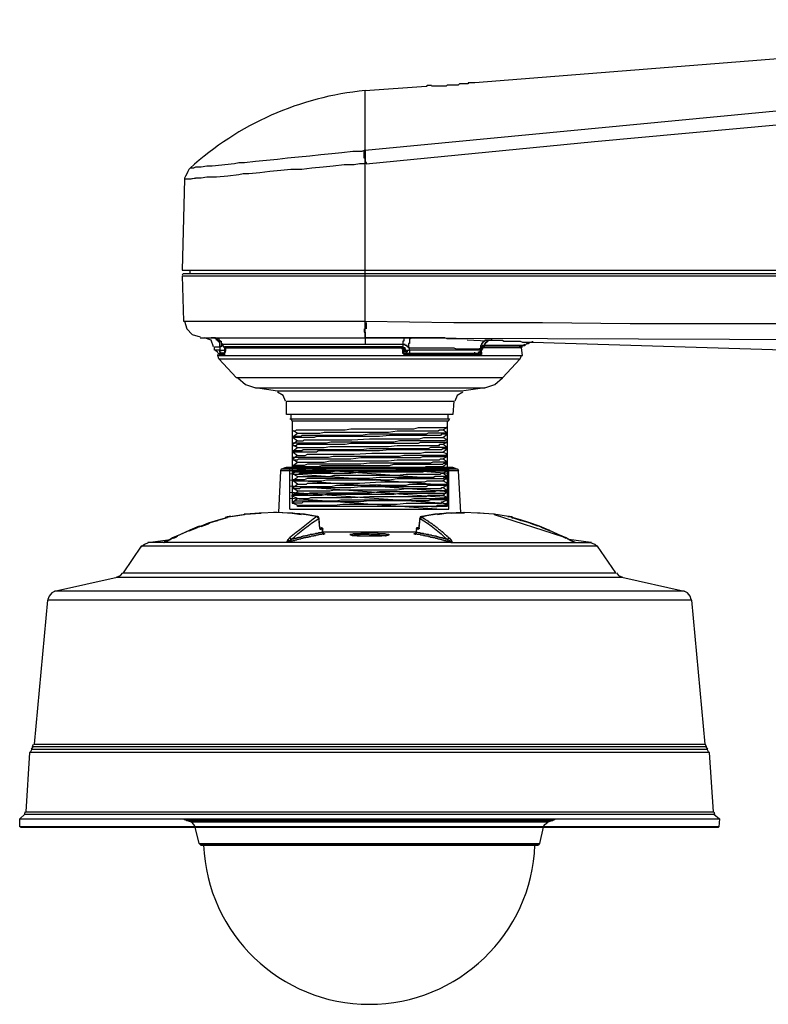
# Model space of a CAD drawing. Header units: inches. Extents: x 19734 to 55198, y -1945 to 10268.
# Tile 44 of 53: x 49980 to 50052, y 342 to 436. Entities that reach past the tile are written whole.
import ezdxf

# ---------------------------------------------------------------- set-up
doc = ezdxf.new("R2010")
doc.units = ezdxf.units.IN
doc.header["$MEASUREMENT"] = 0
doc.layers.add('G-ANNO-SYMB', color=7, linetype='Continuous', lineweight=30)

msp = doc.modelspace()

# ---------------------------------------------------------------- linework, layer by layer
at = {"layer": 'G-ANNO-SYMB'}
for p, q in [((50006.02067, 392.56081), (50021.20998, 391.4571)), ((50021.20998, 393.13885), (50006.06267, 393.13885)), ((50006.06267, 389.1845), (50006.06267, 393.13885)), ((50006.06267, 393.13885), (50021.20998, 392.03818)), ((50014.05963, 393.13885), (50021.20998, 392.61927)), ((50021.20998, 389.1845), (50021.20998, 393.13885)), ((50022.01916, 392.98068), (50022.1246, 392.82251)), ((50006.06267, 391.97667), (50021.20998, 390.87601)), ((50006.06267, 391.39558), (50021.20998, 390.29492)), ((50006.06267, 390.81449), (50021.20998, 389.71383)), ((50006.06267, 390.2334), (50020.49767, 389.1845)), ((50006.06267, 389.1845), (50021.20998, 389.1845)), ((50008.22618, 389.1845), (50019.04648, 389.1845))]:
    msp.add_line(p, q, dxfattribs=at)
for points in [[(50099.38902, 435.7384), (50023.67991, 429.72807), (50023.04724, 429.72807), (50023.04724, 429.62262), (50022.20369, 429.62262), (50022.09824, 429.51718), (50021.0438, 429.51718), (50020.93835, 429.41173), (50019.56758, 429.41173)], [(50100.44347, 431.62607), (50013.24091, 423.29596), (50013.24091, 428.98996), (50019.04035, 429.41173), (50019.1458, 429.41173), (50019.04035, 429.41173)], [(50013.24091, 423.29596), (50013.24091, 422.24151), (50013.34635, 422.13607), (50013.34635, 422.03062), (50035.06791, 424.13951), (50056.89491, 426.14296), (50078.72191, 428.1464), (50100.54891, 430.25529), (50100.23258, 421.39796), (50100.02169, 412.54062)], [(50019.1458, 429.51718), (50019.56758, 429.51718)], [(49995.84258, 411.38073), (49995.94802, 407.05751), (50013.13547, 407.05751), (50013.24091, 407.05751), (50013.24091, 411.38073), (50013.24091, 411.59162), (50013.24091, 422.03062), (50013.24091, 422.55785), (50013.13547, 422.55785), (50013.13547, 423.29596), (50012.92458, 423.19051), (50012.08102, 423.19051), (50011.02658, 423.08507), (50010.07758, 422.97962), (50009.02313, 422.87418), (50007.96869, 422.76873), (50006.91424, 422.66329), (50005.8598, 422.55785), (50004.9108, 422.4524), (50002.80191, 422.24151), (50001.74747, 422.13607), (50001.22024, 422.13607), (50000.79847, 422.03062), (49998.68958, 421.81973), (49998.16235, 421.81973), (49997.63513, 421.71429), (49997.10791, 421.71429), (49996.89702, 421.60885), (49996.58069, 421.60885), (49996.47524, 421.5034), (49996.3698, 421.29251), (49996.26435, 421.08162), (49996.15891, 420.87073), (49996.05347, 420.65985), (49996.05347, 420.5544), (49997.10791, 420.65985), (49996.68613, 420.5544), (49996.05347, 420.5544), (49995.84258, 411.90796), (50120.79424, 411.90796)], [(50013.24091, 423.19051), (50013.13547, 423.19051)], [(50013.24091, 422.03062), (50012.71369, 422.03062), (50012.18647, 421.92518), (50011.23747, 421.92518), (50010.18302, 421.81973), (50009.23402, 421.71429), (50008.17958, 421.60885), (50007.23058, 421.5034), (50006.17613, 421.5034), (50005.22713, 421.39796), (50004.17269, 421.29251), (50003.22369, 421.18707), (50002.16924, 421.08162), (50001.64202, 421.08162), (50001.22024, 420.97618), (50000.1658, 420.87073), (49999.11135, 420.76529), (49998.16235, 420.76529), (49997.63513, 420.65985), (49997.10791, 420.65985)], [(49995.84258, 411.48618), (49995.94802, 411.59162), (50121.00513, 411.59162), (50121.00513, 411.69707)], [(49995.84258, 411.38073), (50120.89969, 411.38073)], [(49996.58069, 411.59162), (49996.58069, 411.90796)], [(49996.05347, 407.05751), (49996.26435, 406.3194), (49996.79158, 405.79218), (49997.52969, 405.58129)], [(50013.13547, 406.3194), (50013.13547, 406.00307), (50013.24091, 406.00307), (50013.24091, 405.47585), (50013.24091, 406.3194), (50013.24091, 406.53029), (50013.24091, 407.05751), (50021.67647, 406.95207), (50030.11202, 406.95207), (50038.44213, 406.84662), (50055.31324, 406.84662), (50063.7488, 406.74118), (50080.61991, 406.74118), (50081.88524, 406.74118), (50080.72535, 406.74118)], [(50013.34635, 406.95207), (50013.34635, 406.53029), (50013.34635, 406.3194)], [(49997.52969, 405.47585), (50013.24091, 405.47585), (50013.24091, 405.58129)], [(49998.79502, 404.63229), (49998.58413, 405.26496), (49997.95147, 405.47585)], [(50017.66958, 405.47585), (50017.56413, 405.47585), (50017.56413, 405.3704), (50017.45869, 405.3704), (50017.45869, 404.94862), (50017.35324, 404.94862), (50017.35324, 404.52685), (50017.35324, 404.63229), (50017.2478, 404.63229), (50017.2478, 404.73773), (50017.03691, 404.73773), (50017.03691, 404.84318), (50016.82602, 404.84318), (50013.24091, 404.84318), (49999.63858, 404.84318), (49999.53313, 404.84318), (49999.53313, 404.63229), (49999.42769, 404.63229), (49999.42769, 405.05407), (49999.32224, 405.05407), (49999.32224, 405.15951), (49999.2168, 405.15951), (49999.2168, 405.26496), (49999.11135, 405.26496), (49999.11135, 405.3704), (49999.00591, 405.3704), (49999.00591, 405.47585), (49998.58413, 405.47585)], [(49998.79502, 405.47585), (49999.11135, 405.47585), (49999.2168, 405.3704), (49999.32224, 405.3704), (49999.32224, 405.26496), (49999.42769, 405.26496), (49999.42769, 405.15951), (49999.53313, 405.15951), (49999.53313, 404.94862), (49999.63858, 404.94862), (49999.63858, 404.84318), (49999.63858, 404.73773), (49999.74402, 404.73773), (49999.74402, 404.63229), (49999.95491, 404.63229), (49999.84947, 404.63229), (49999.84947, 404.31596), (49999.95491, 404.31596), (49999.95491, 404.4214), (49999.95491, 404.52685), (50016.61513, 404.52685), (50016.72058, 404.52685), (50016.72058, 404.4214), (50016.82602, 404.4214), (50016.82602, 404.31596), (50016.93147, 404.31596), (50016.82602, 404.4214), (50016.82602, 404.52685), (50016.72058, 404.52685), (50016.61513, 404.52685), (50016.61513, 404.63229), (50016.61513, 404.52685)], [(49999.32224, 403.78873), (49999.32224, 403.89418), (49999.84947, 403.89418), (49999.74402, 403.89418), (49999.74402, 403.78873), (49999.2168, 403.78873), (50028.21402, 403.78873), (50028.10858, 404.52685), (50024.52347, 404.52685), (50024.41802, 404.52685), (50024.41802, 404.63229), (50024.52347, 404.63229), (50024.52347, 404.73773), (50024.62891, 404.73773), (50024.62891, 404.94862), (50024.73435, 404.94862), (50024.73435, 405.05407), (50024.8398, 405.05407), (50024.8398, 405.15951), (50024.94524, 405.15951), (50024.94524, 405.26496), (50025.26158, 405.26496), (50026.31602, 405.26496), (50026.42147, 405.15951), (50028.00313, 405.15951), (50028.21402, 405.05407), (50029.16302, 405.05407)], [(49999.42769, 404.63229), (49999.42769, 404.73773)], [(49999.63858, 404.84318), (49999.63858, 404.94862)], [(50025.26158, 405.3704), (50025.26158, 405.26496), (50024.8398, 405.26496), (50024.62891, 405.26496), (50024.62891, 405.15951), (50024.52347, 405.15951), (50024.52347, 405.05407), (50024.41802, 405.05407), (50024.41802, 404.94862), (50024.31258, 404.94862), (50024.31258, 404.73773), (50024.20713, 404.73773), (50024.20713, 404.52685), (50024.20713, 404.31596), (50017.45869, 404.31596), (50017.45869, 404.21051), (50017.45869, 403.99962), (50017.35324, 403.99962), (50017.14235, 403.99962), (50017.14235, 404.21051), (50017.03691, 404.21051), (50017.03691, 404.31596), (50017.03691, 404.4214), (50016.93147, 404.4214), (50016.93147, 404.52685), (50016.82602, 404.52685), (50016.72058, 404.63229), (49999.95491, 404.63229)], [(50017.03691, 405.47585), (50013.24091, 405.47585), (50099.91624, 405.15951), (50100.23258, 405.15951), (50100.23258, 405.05407), (50100.54891, 405.05407), (50100.54891, 404.94862), (50100.7598, 404.94862), (50100.7598, 404.84318), (50100.86524, 404.84318), (50100.86524, 404.73773), (50100.97069, 404.73773), (50100.97069, 404.63229), (50101.07613, 404.63229), (50101.07613, 404.52685), (50101.18158, 404.52685), (50101.18158, 404.31596), (50101.28702, 404.31596), (50101.28702, 403.99962), (50101.39247, 403.99962), (50101.39247, 403.68329), (50101.39247, 403.78873)], [(50013.24091, 405.47585), (50013.24091, 404.84318)], [(50022.9418, 405.3704), (50021.0438, 405.3704), (50020.83291, 405.47585), (50017.66958, 405.47585), (50017.56413, 405.47585), (50017.03691, 405.47585), (50016.93147, 405.47585), (50016.93147, 405.15951), (50016.82602, 405.15951), (50016.82602, 404.84318), (50016.82602, 404.63229), (50016.72058, 404.63229), (50016.72058, 404.52685), (50016.82602, 404.52685), (50016.82602, 404.4214), (50016.82602, 404.52685)], [(50016.93147, 404.52685), (50016.93147, 404.4214), (50017.03691, 404.4214), (50017.03691, 404.31596), (50017.03691, 404.10507), (50017.03691, 404.31596), (50017.03691, 404.52685), (50016.82602, 404.52685), (50016.82602, 404.63229)], [(50023.99624, 403.89418), (50024.10169, 403.89418), (50024.10169, 403.78873), (50017.2478, 403.78873), (50017.2478, 403.89418), (50017.14235, 403.89418), (50017.14235, 403.99962), (50017.2478, 403.99962), (50017.2478, 403.89418), (50023.99624, 403.89418), (50024.20713, 403.89418), (50024.20713, 404.10507), (50024.31258, 404.10507), (50024.31258, 404.31596), (50024.31258, 404.52685), (50024.41802, 404.52685), (50024.41802, 404.63229), (50028.21402, 404.63229)], [(50024.8398, 405.15951), (50022.9418, 405.26496)], [(50028.42491, 404.73773), (50028.42491, 404.84318), (50028.21402, 404.73773), (50027.6868, 404.73773), (50024.62891, 404.73773), (50024.41802, 404.73773), (50024.41802, 404.63229), (50024.31258, 404.63229), (50024.31258, 404.4214), (50024.20713, 404.4214)], [(50027.89769, 404.73773), (50028.42491, 404.73773), (50028.53035, 404.84318), (50028.6358, 404.94862), (50028.74124, 404.94862), (50028.95213, 405.05407), (50029.16302, 405.05407), (50098.75636, 402.94518)], [(50028.00313, 404.52685), (50028.00313, 404.63229)], [(49999.00591, 404.31596), (49999.2168, 404.10507)], [(49999.84947, 404.21051), (49999.84947, 404.10507), (49999.95491, 404.10507), (49999.95491, 404.31596), (49999.95491, 404.21051), (49999.84947, 404.10507), (49999.84947, 403.89418), (49999.84947, 403.99962), (49999.2168, 403.99962)], [(49999.32224, 403.4724), (50028.00313, 403.4724), (50026.31602, 401.67985), (50001.00935, 401.67985), (49999.32224, 403.4724), (49999.2168, 403.78873), (49999.2168, 403.89418)], [(49999.74402, 403.99962), (49999.53313, 403.99962), (49999.53313, 404.10507), (49999.42769, 404.10507), (49999.42769, 404.31596), (49999.84947, 404.31596), (49999.84947, 403.99962), (49999.74402, 403.99962), (49999.74402, 404.10507)], [(49999.84947, 404.10507), (49999.84947, 403.78873), (49999.74402, 403.78873)], [(50016.93147, 404.21051), (50016.93147, 404.10507), (50016.82602, 404.10507), (50016.82602, 404.31596)], [(50017.2478, 403.78873), (50017.03691, 403.78873), (50017.03691, 403.89418), (50016.93147, 403.89418), (50016.93147, 403.99962), (50016.82602, 403.99962), (50016.82602, 404.10507)], [(50016.93147, 404.4214), (50016.93147, 404.31596), (50017.03691, 404.31596), (50017.03691, 404.4214), (50017.03691, 404.31596), (50017.45869, 404.31596), (50017.45869, 404.52685), (50017.35324, 404.52685), (50021.67647, 404.52685), (50021.88735, 404.4214), (50024.20713, 404.4214), (50024.10169, 404.4214)], [(50016.93147, 404.31596), (50016.93147, 404.10507), (50016.93147, 403.99962), (50017.03691, 403.99962), (50017.03691, 403.89418), (50017.14235, 403.89418), (50017.03691, 403.89418), (50017.03691, 403.99962), (50023.67991, 403.99962), (50023.67991, 403.89418), (50023.78535, 403.89418), (50023.78535, 403.99962), (50023.8908, 403.99962)], [(50016.93147, 403.99962), (50017.03691, 403.99962)], [(50017.14235, 404.21051), (50017.2478, 404.21051), (50017.2478, 404.10507)], [(50017.14235, 404.10507), (50017.14235, 403.99962), (50017.2478, 403.99962)], [(50023.99624, 404.10507), (50024.20713, 404.21051), (50024.20713, 404.31596), (50024.20713, 404.10507), (50024.10169, 404.10507), (50024.10169, 403.99962), (50023.99624, 403.99962), (50017.35324, 403.99962)], [(50023.67991, 403.99962), (50023.67991, 404.10507)], [(50024.31258, 404.10507), (50024.31258, 403.89418), (50024.20713, 403.89418), (50024.20713, 403.78873), (50024.10169, 403.78873)], [(50024.20713, 404.21051), (50024.20713, 404.31596), (50024.31258, 404.31596), (50024.31258, 404.4214)], [(50024.52347, 404.52685), (50024.41802, 404.52685), (50024.41802, 404.4214), (50024.31258, 404.31596)], [(50028.00313, 403.4724), (50028.10858, 403.78873)], [(50001.1148, 401.67985), (50001.85291, 401.04718), (50002.80191, 400.73085)], [(50024.62891, 400.73085), (50025.57791, 401.04718), (50026.31602, 401.67985)], [(50005.64891, 399.46551), (50005.43802, 399.99273), (50004.9108, 400.30907)], [(50022.52002, 400.30907), (50021.9928, 399.99273), (50021.78191, 399.46551)], [(50006.17613, 398.20018), (50006.17613, 397.7784), (50006.28158, 397.56751)], [(50021.14924, 397.7784), (50021.14924, 398.20018)], [(50006.07069, 397.7784), (50021.25469, 397.7784), (50021.14924, 397.56751)], [(50021.0438, 397.46207), (50021.14924, 397.56751), (50006.28158, 397.56751), (50006.28158, 397.46207)], [(50006.28158, 397.46207), (50006.28158, 389.76462)], [(50021.0438, 397.46207), (50021.0438, 389.44829)], [(50006.28158, 396.09129), (50006.38702, 396.09129), (50006.8088, 396.40762), (50006.38702, 396.61851), (50006.28158, 396.61851), (50006.59791, 396.61851), (50006.70335, 396.72396), (50011.34291, 396.72396), (50011.87013, 396.8294), (50013.66269, 396.8294), (50017.88047, 396.8294), (50018.30224, 396.93485), (50021.0438, 396.93485)], [(50021.0438, 396.30218), (50020.51658, 396.30218), (50020.41113, 396.19673), (50015.56069, 396.19673), (50014.61169, 396.09129), (50013.66269, 396.09129), (50008.60135, 396.09129), (50008.39047, 395.98585), (50006.28158, 395.98585), (50006.38702, 395.98585), (50006.8088, 395.66951), (50006.38702, 395.35318), (50006.28158, 395.35318)], [(50021.0438, 395.8804), (50021.0438, 395.77496), (50020.62202, 395.98585), (50021.0438, 396.30218), (50021.0438, 396.40762), (50019.25124, 396.40762), (50019.04035, 396.30218), (50013.66269, 396.30218), (50012.81913, 396.19673), (50007.23058, 396.19673), (50007.12513, 396.09129), (50006.38702, 396.09129)], [(50006.8088, 396.40762), (50008.91769, 396.40762), (50009.33947, 396.51307), (50015.45524, 396.51307), (50016.2988, 396.61851), (50020.20024, 396.61851), (50020.30569, 396.72396), (50020.62202, 396.72396)], [(50021.0438, 396.51307), (50021.0438, 396.40762), (50020.62202, 396.72396), (50021.0438, 396.93485), (50021.0438, 397.04029)], [(50006.28158, 394.72051), (50006.38702, 394.72051), (50006.8088, 395.03685), (50006.38702, 395.24773), (50006.28158, 395.24773), (50006.70335, 395.24773), (50006.8088, 395.35318), (50011.34291, 395.35318), (50011.87013, 395.45862), (50013.66269, 395.45862), (50018.30224, 395.45862), (50018.51313, 395.56407), (50021.0438, 395.56407)], [(50021.0438, 395.77496), (50020.93835, 395.77496), (50020.83291, 395.66951), (50016.50969, 395.66951), (50015.98247, 395.56407), (50013.66269, 395.56407), (50009.97213, 395.56407), (50009.55035, 395.45862), (50006.38702, 395.45862), (50006.38702, 395.35318)], [(50006.8088, 395.66951), (50007.33602, 395.66951), (50007.44147, 395.77496), (50011.97558, 395.77496), (50013.66269, 395.8804), (50018.40769, 395.8804), (50018.82947, 395.98585), (50020.62202, 395.98585)], [(50006.8088, 395.03685), (50009.33947, 395.03685), (50009.86669, 395.14229), (50015.45524, 395.14229), (50016.2988, 395.24773), (50020.30569, 395.24773), (50020.30569, 395.35318), (50020.62202, 395.35318)], [(50021.0438, 395.14229), (50021.0438, 395.03685), (50020.62202, 395.35318), (50021.0438, 395.56407), (50021.0438, 395.66951)], [(50021.0438, 394.9314), (50020.62202, 394.9314), (50020.51658, 394.82596), (50015.56069, 394.82596), (50014.61169, 394.72051), (50013.66269, 394.72051), (50008.81224, 394.72051), (50008.60135, 394.61507), (50006.59791, 394.61507), (50006.28158, 394.61507), (50006.38702, 394.61507), (50006.8088, 394.29873), (50006.38702, 393.9824), (50006.28158, 393.9824)], [(50021.0438, 394.50962), (50021.0438, 394.40418), (50020.62202, 394.61507), (50021.0438, 394.9314), (50021.0438, 395.03685), (50019.46213, 395.03685), (50019.25124, 394.9314), (50013.66269, 394.9314), (50012.81913, 394.82596), (50007.33602, 394.82596), (50007.23058, 394.72051), (50006.38702, 394.72051)], [(50021.0438, 394.40418), (50020.93835, 394.40418), (50020.93835, 394.29873), (50016.93147, 394.29873), (50016.50969, 394.19329), (50013.66269, 394.19329), (50010.18302, 394.19329), (50009.76124, 394.08785), (50006.59791, 394.08785), (50006.38702, 394.08785), (50006.38702, 393.9824)], [(50006.8088, 394.29873), (50007.12513, 394.29873), (50007.54691, 394.29873), (50007.7578, 394.40418), (50012.18647, 394.40418), (50013.87358, 394.50962), (50018.51313, 394.50962), (50018.93491, 394.61507), (50020.62202, 394.61507)], [(50021.0438, 393.77151), (50021.0438, 393.66607), (50020.62202, 393.9824), (50021.0438, 394.19329), (50021.0438, 394.29873)], [(50006.28158, 393.34973), (50006.38702, 393.34973), (50006.8088, 393.66607), (50006.38702, 393.87696), (50006.28158, 393.87696), (50006.8088, 393.87696), (50006.91424, 393.9824), (50011.87013, 393.9824), (50012.81913, 394.08785), (50013.66269, 394.08785), (50018.51313, 394.08785), (50018.72402, 394.19329), (50021.0438, 394.19329)], [(50006.28158, 392.61162), (50006.38702, 392.61162), (50006.8088, 392.92796), (50006.38702, 393.24429), (50006.28158, 393.24429), (50008.81224, 393.24429), (50009.12858, 393.34973), (50013.66269, 393.34973), (50015.56069, 393.34973), (50015.98247, 393.45518), (50020.62202, 393.45518), (50020.72747, 393.56062), (50021.0438, 393.56062)], [(50021.0438, 393.13885), (50021.0438, 393.0334), (50020.62202, 393.24429), (50021.0438, 393.56062), (50021.0438, 393.66607), (50019.67302, 393.66607), (50019.46213, 393.56062), (50013.66269, 393.56062), (50012.81913, 393.45518), (50007.7578, 393.45518), (50007.44147, 393.34973), (50006.38702, 393.34973)], [(50006.8088, 393.66607), (50009.33947, 393.66607), (50009.86669, 393.77151), (50015.45524, 393.77151), (50016.2988, 393.87696), (50020.30569, 393.87696), (50020.41113, 393.9824), (50020.62202, 393.9824)], [(50022.33549, 388.86835), (50022.1246, 392.82251), (50005.20077, 392.82251), (50004.98988, 388.86835)], [(50005.25349, 392.98068), (50005.20077, 392.82251)], [(50021.59738, 393.13885), (50005.72799, 393.13885)], [(50006.28158, 391.97896), (50006.38702, 391.97896), (50006.8088, 392.18985), (50006.8088, 392.29529), (50006.38702, 392.50618), (50006.28158, 392.50618), (50006.91424, 392.50618), (50007.01969, 392.61162), (50011.87013, 392.61162), (50012.81913, 392.71707), (50013.66269, 392.71707), (50018.72402, 392.71707), (50019.04035, 392.82251), (50021.0438, 392.82251)], [(50006.38702, 392.61162), (50006.38702, 392.71707), (50009.97213, 392.71707), (50010.49935, 392.82251), (50013.66269, 392.82251), (50016.93147, 392.82251), (50017.35324, 392.92796), (50020.93835, 392.92796), (50021.0438, 393.0334)], [(50006.8088, 392.92796), (50007.44147, 392.92796), (50007.65235, 393.0334), (50011.97558, 393.0334), (50013.66269, 393.13885), (50018.82947, 393.13885), (50019.04035, 393.24429), (50020.62202, 393.24429)], [(50006.8088, 392.18985), (50006.8088, 392.29529), (50009.86669, 392.29529), (50010.28847, 392.40073), (50016.2988, 392.40073), (50017.14235, 392.50618), (50020.41113, 392.50618), (50020.51658, 392.61162), (50020.62202, 392.61162)], [(50021.0438, 392.40073), (50021.0438, 392.29529), (50020.62202, 392.61162), (50021.0438, 392.82251), (50021.0438, 392.92796)], [(50006.28158, 391.24085), (50006.38702, 391.24085), (50006.8088, 391.55718), (50006.38702, 391.87351), (50006.28158, 391.87351), (50009.12858, 391.87351), (50009.55035, 391.97896), (50013.66269, 391.97896)], [(50021.0438, 391.76807), (50021.0438, 391.66262), (50020.62202, 391.87351), (50021.0438, 392.18985), (50021.0438, 392.29529), (50019.88391, 392.29529), (50019.67302, 392.18985), (50014.61169, 392.18985), (50013.66269, 392.0844), (50007.7578, 392.0844), (50007.44147, 391.97896), (50006.38702, 391.97896)], [(50006.8088, 391.55718), (50007.65235, 391.55718), (50007.7578, 391.66262), (50012.71369, 391.66262), (50014.71713, 391.76807), (50018.93491, 391.76807), (50019.1458, 391.87351), (50020.62202, 391.87351)], [(50014.4008, 391.97896), (50014.71713, 391.97896), (50013.66269, 391.97896), (50014.18991, 391.97896)], [(50014.71713, 391.97896), (50015.56069, 391.97896), (50016.2988, 392.0844), (50020.72747, 392.0844), (50020.72747, 392.18985), (50021.0438, 392.18985)], [(50014.71713, 391.45173), (50017.14235, 391.45173), (50017.45869, 391.55718), (50021.0438, 391.55718), (50021.0438, 391.66262)], [(50021.0438, 391.02996), (50021.0438, 390.92451), (50020.62202, 391.24085), (50021.0438, 391.45173), (50021.0438, 391.55718)], [(50006.28158, 390.60818), (50006.38702, 390.60818), (50006.8088, 390.81907), (50006.8088, 390.92451), (50006.38702, 391.1354), (50006.28158, 391.1354), (50007.01969, 391.1354), (50007.12513, 391.24085), (50011.87013, 391.24085), (50012.81913, 391.34629), (50013.66269, 391.34629), (50019.04035, 391.34629), (50019.25124, 391.45173), (50021.0438, 391.45173)], [(50006.28158, 389.87007), (50006.38702, 389.87007), (50006.8088, 390.1864), (50006.38702, 390.39729), (50006.28158, 390.39729), (50006.28158, 390.50273), (50009.12858, 390.50273), (50009.55035, 390.60818), (50013.66269, 390.60818), (50015.98247, 390.60818), (50016.50969, 390.71362), (50020.83291, 390.71362), (50020.93835, 390.81907), (50021.0438, 390.81907)], [(50006.38702, 391.24085), (50006.38702, 391.34629), (50009.97213, 391.34629), (50010.49935, 391.45173), (50013.66269, 391.45173)], [(50021.0438, 390.39729), (50021.0438, 390.29185), (50020.62202, 390.50273), (50021.0438, 390.81907), (50021.0438, 390.92451), (50019.98935, 390.92451), (50019.88391, 390.81907), (50014.61169, 390.81907), (50013.66269, 390.71362), (50007.96869, 390.71362), (50007.7578, 390.60818), (50006.38702, 390.60818)], [(50006.8088, 390.81907), (50006.8088, 390.92451), (50009.86669, 390.92451), (50010.28847, 391.02996), (50016.2988, 391.02996), (50017.14235, 391.1354), (50020.51658, 391.1354), (50020.51658, 391.24085), (50020.62202, 391.24085)], [(50014.4008, 391.45173), (50014.71713, 391.45173), (50013.66269, 391.45173), (50014.18991, 391.45173)], [(50021.0438, 390.08096), (50019.46213, 390.08096), (50019.25124, 389.97551), (50013.66269, 389.97551), (50012.81913, 389.87007), (50007.33602, 389.87007), (50007.23058, 389.76462), (50006.28158, 389.76462), (50006.38702, 389.76462), (50006.8088, 389.55373), (50006.8088, 389.44829), (50006.8088, 389.55373), (50010.28847, 389.55373), (50011.13202, 389.65918), (50016.2988, 389.65918), (50017.14235, 389.76462), (50020.51658, 389.76462), (50020.51658, 389.87007), (50020.62202, 389.87007)], [(50006.38702, 389.87007), (50006.49247, 389.87007), (50006.49247, 389.97551), (50010.49935, 389.97551), (50010.92113, 390.08096), (50013.66269, 390.08096), (50017.35324, 390.08096), (50017.88047, 390.1864), (50021.0438, 390.1864), (50021.0438, 390.29185)], [(50006.8088, 390.1864), (50007.86324, 390.1864), (50008.07413, 390.29185), (50011.97558, 390.29185), (50013.66269, 390.39729), (50019.04035, 390.39729), (50019.25124, 390.50273), (50020.62202, 390.50273)], [(50021.0438, 389.65918), (50021.0438, 389.55373), (50020.62202, 389.76462), (50020.62202, 389.87007), (50021.0438, 390.08096), (50021.0438, 390.1864)], [(50000.45577, 388.49929), (50000.40305, 388.49929), (50001.82655, 388.71018), (50003.30277, 388.81562)], [(50001.77383, 388.65746), (50000.66666, 388.49929), (50000.45577, 388.44657)], [(50003.35549, 388.81562), (50003.1446, 388.81562), (50001.87927, 388.71018), (50001.7211, 388.71018)], [(50009.04949, 387.28668), (50008.99677, 387.28668), (50008.99677, 387.3394), (50008.89133, 387.3394), (50008.94405, 387.3394), (50008.8386, 388.34112), (50008.8386, 388.39385), (50008.78588, 388.44657), (50008.73316, 388.49929), (50008.68044, 388.49929), (50008.68044, 388.44657), (50008.68044, 388.49929), (50007.46783, 388.71018), (50006.09705, 388.81562), (50004.72627, 388.86835), (50003.25005, 388.81562)], [(50004.5681, 388.86835), (50003.40822, 388.81562)], [(50004.88444, 388.86835), (50004.51538, 388.86835)], [(50005.83344, 388.81562), (50004.83172, 388.86835)], [(50006.36066, 388.81562), (50005.88616, 388.81562)], [(50007.15149, 388.65746), (50006.30794, 388.7629)], [(50021.0438, 389.44829), (50006.8088, 389.44829), (50006.8088, 389.55373)], [(50008.68044, 388.49929), (50008.62772, 388.49929), (50008.15322, 388.55201), (50007.83688, 388.60473), (50007.15149, 388.71018)], [(50026.8696, 388.49929), (50025.49883, 388.71018), (50024.0226, 388.81562), (50022.5991, 388.86835), (50021.1756, 388.81562), (50019.85755, 388.71018), (50018.64494, 388.49929), (50018.59222, 388.49929), (50018.53949, 388.44657), (50018.48677, 388.44657), (50018.48677, 388.39385), (50018.43405, 388.34112), (50018.43405, 388.2884), (50018.48677, 388.2884), (50018.48677, 388.34112), (50018.53949, 388.34112), (50018.53949, 388.39385), (50018.64494, 388.39385)], [(50020.12116, 388.71018), (50019.48849, 388.60473), (50019.11944, 388.55201), (50018.85583, 388.49929)], [(50019.56758, 389.44829), (50020.0948, 389.44829), (50020.0948, 389.55373), (50021.0438, 389.55373)], [(50020.96472, 388.7629), (50020.12116, 388.65746)], [(50021.43922, 388.81562), (50020.96472, 388.81562)], [(50022.70455, 388.81562), (50022.44094, 388.81562), (50021.43922, 388.7629)], [(50023.91716, 388.81562), (50022.70455, 388.86835)], [(50024.18077, 388.81562), (50023.96988, 388.81562)], [(50025.55155, 388.71018), (50025.4461, 388.71018), (50024.12805, 388.81562)], [(50032.03638, 386.54857), (50025.55155, 388.65746)], [(49997.4506, 387.49757), (49998.34688, 387.86662), (49999.29588, 388.18296), (50000.08672, 388.39385), (50000.08672, 388.34112), (50000.08672, 388.39385), (50000.08672, 388.44657), (50000.24488, 388.44657), (50000.2976, 388.49929), (50000.40305, 388.49929), (50000.40305, 388.44657), (50000.40305, 388.49929), (50000.2976, 388.49929), (50000.2976, 388.44657), (50000.08672, 388.44657), (50000.08672, 388.39385), (49999.92855, 388.39385)], [(49998.50505, 387.86662), (49998.29416, 387.76118), (49997.60877, 387.49757)], [(49999.19044, 388.07751), (49998.45233, 387.86662)], [(49999.40133, 388.18296), (49999.13772, 388.07751)], [(49999.98127, 388.34112), (49999.45405, 388.18296)], [(50008.8386, 388.34112), (50008.8386, 388.2884), (50008.89133, 387.3394), (50008.94405, 387.3394), (50008.94405, 387.28668), (50009.04949, 387.28668), (50009.04949, 387.23396)], [(50018.43405, 388.2884), (50018.43405, 388.34112), (50018.3286, 387.3394), (50018.3286, 387.28668)], [(50018.64494, 388.49929), (50018.69766, 388.49929), (50018.64494, 388.49929), (50018.64494, 388.44657), (50018.59222, 388.44657), (50018.64494, 388.44657), (50018.64494, 388.39385), (50018.69766, 388.39385), (50018.75038, 388.34112), (50018.8031, 388.34112), (50018.8031, 388.2884), (50018.85583, 388.2884), (50018.90855, 388.23568), (50018.96127, 388.23568), (50019.01399, 388.18296), (50019.06672, 388.13023), (50019.11944, 388.13023), (50019.17216, 388.07751), (50019.22488, 388.07751), (50019.22488, 388.02479), (50019.2776, 387.97207), (50019.33033, 387.97207), (50019.38305, 387.91935), (50019.43577, 387.91935), (50019.43577, 387.86662), (50019.48849, 387.86662), (50019.54122, 387.8139), (50019.59394, 387.8139), (50019.64666, 387.76118), (50019.64666, 387.70846), (50019.69938, 387.70846), (50019.7521, 387.65573), (50019.80483, 387.65573), (50019.85755, 387.60301), (50019.85755, 387.55029), (50019.91027, 387.55029), (50019.96299, 387.49757), (50020.01572, 387.49757), (50020.01572, 387.44485), (50020.06844, 387.44485), (50020.12116, 387.39212), (50020.17388, 387.3394), (50020.2266, 387.28668), (50020.27933, 387.23396), (50020.33205, 387.23396), (50020.38477, 387.18123), (50020.43749, 387.12851), (50020.49022, 387.07579), (50020.54294, 387.07579), (50020.54294, 387.02307), (50020.59566, 387.02307), (50020.64838, 386.97035), (50020.64838, 386.91762), (50020.7011, 386.91762), (50020.75383, 386.8649), (50020.80655, 386.81218), (50020.85927, 386.75946), (50020.91199, 386.70673), (50020.96472, 386.70673), (50020.96472, 386.65401), (50021.01744, 386.65401), (50021.07016, 386.60129), (50021.12288, 386.54857), (50021.1756, 386.49585), (50021.22833, 386.44312), (50021.28105, 386.44312), (50021.28105, 386.3904), (50021.33377, 386.3904), (50021.33377, 386.33768), (50021.38649, 386.33768), (50021.38649, 386.23223), (50021.43922, 386.23223), (50021.43922, 386.17951), (50021.49194, 386.17951), (50021.49194, 386.02135), (50033.24899, 386.02135), (50033.19627, 386.02135), (50033.14355, 386.07407), (50033.0381, 386.07407), (50032.98538, 386.12679), (50032.93266, 386.17951), (50032.82722, 386.17951), (50032.77449, 386.23223), (50032.66905, 386.28496), (50032.51088, 386.33768), (50032.35272, 386.44312), (50031.6146, 386.75946), (50030.71833, 387.18123)], [(50018.85583, 388.44657), (50018.69766, 388.44657)], [(50026.81688, 388.49929), (50026.92233, 388.49929), (50026.81688, 388.49929)], [(50027.13322, 388.44657), (50027.23866, 388.44657), (50027.23866, 388.39385), (50027.23866, 388.34112), (50027.23866, 388.39385), (50027.23866, 388.44657), (50027.08049, 388.44657), (50026.97505, 388.49929), (50026.8696, 388.49929), (50026.92233, 388.49929), (50026.97505, 388.49929), (50027.08049, 388.44657)], [(50030.77105, 387.18123), (50030.71833, 387.18123), (50029.82205, 387.55029), (50028.92577, 387.86662), (50028.02949, 388.18296), (50027.23866, 388.39385)], [(50028.08222, 388.07751), (50027.92405, 388.13023), (50027.3441, 388.34112), (50027.23866, 388.34112)], [(50028.87305, 387.86662), (50028.13494, 388.07751)], [(50029.03122, 387.8139), (50028.82033, 387.86662)], [(50029.66388, 387.55029), (50028.97849, 387.8139)], [(49997.4506, 387.55029), (49996.55433, 387.18123), (49995.65805, 386.75946), (49994.91994, 386.44312)], [(49996.44888, 387.12851), (49995.39444, 386.65401)], [(49997.34516, 387.44485), (49996.71249, 387.18123), (49996.44888, 387.07579)], [(49997.55605, 387.55029), (49997.34516, 387.49757)], [(50009.20766, 386.97035), (50009.10222, 386.97035), (50009.04949, 386.91762), (50008.78588, 386.91762), (50008.73316, 386.8649), (50008.52227, 386.8649), (50008.46955, 386.81218), (50008.31138, 386.81218), (50008.25866, 386.75946), (50007.99505, 386.75946), (50007.94233, 386.70673), (50007.78416, 386.70673), (50007.73144, 386.65401), (50007.57327, 386.65401), (50007.52055, 386.60129), (50007.30966, 386.60129), (50007.25694, 386.54857), (50007.15149, 386.54857), (50007.09877, 386.49585), (50006.88788, 386.49585), (50006.83516, 386.44312), (50006.72972, 386.44312), (50006.67699, 386.3904), (50006.51883, 386.3904), (50006.4661, 386.33768), (50006.30794, 386.33768), (50006.20249, 386.28496), (50006.14977, 386.28496), (50006.14977, 386.23223), (50006.09705, 386.23223), (50006.09705, 386.17951), (50005.9916, 386.17951), (50005.9916, 386.12679), (50005.93888, 386.12679), (50005.93888, 386.07407), (50005.88616, 386.07407), (50005.88616, 386.02135)], [(50008.94405, 387.39212), (50009.04949, 387.39212), (50009.04949, 387.3394), (50009.10222, 387.3394), (50008.99677, 387.3394), (50008.99677, 387.28668)], [(50008.99677, 387.3394), (50008.94405, 387.3394), (50008.94405, 387.28668)], [(50009.15494, 387.3394), (50009.10222, 387.3394), (50009.15494, 387.3394), (50009.15494, 387.39212), (50009.10222, 387.39212)], [(50009.15494, 387.28668), (50009.10222, 387.28668)], [(50009.20766, 387.3394), (50009.15494, 387.3394), (50009.15494, 386.97035), (50009.20766, 386.97035), (50009.20766, 386.8649), (50009.26038, 386.8649), (50009.26038, 386.81218), (50009.3131, 386.81218)], [(50009.3131, 386.8649), (50009.26038, 386.8649), (50009.26038, 386.91762), (50009.20766, 386.97035), (50009.20766, 387.3394), (50009.20766, 387.28668)], [(50009.20766, 387.02307), (50018.06499, 387.02307)], [(50021.38649, 386.02135), (50021.33377, 386.02135), (50021.28105, 386.07407), (50021.12288, 386.07407), (50021.07016, 386.12679), (50020.96472, 386.12679), (50020.91199, 386.17951), (50020.75383, 386.17951), (50020.7011, 386.23223), (50020.54294, 386.23223), (50020.49022, 386.28496), (50020.38477, 386.28496), (50020.33205, 386.33768), (50020.17388, 386.33768), (50020.12116, 386.3904), (50019.96299, 386.3904), (50019.91027, 386.44312), (50019.69938, 386.44312), (50019.64666, 386.49585), (50019.48849, 386.49585), (50019.43577, 386.54857), (50019.2776, 386.54857), (50019.22488, 386.60129), (50019.01399, 386.60129), (50018.96127, 386.65401), (50018.8031, 386.65401), (50018.75038, 386.70673), (50018.53949, 386.70673), (50018.48677, 386.75946), (50018.22316, 386.75946), (50018.17044, 386.81218), (50018.01227, 386.81218), (50017.90683, 386.81218), (50017.90683, 386.8649), (50018.06499, 386.8649)], [(50018.11772, 387.3394), (50018.06499, 386.97035), (50018.06499, 386.91762), (50018.01227, 386.8649), (50018.06499, 386.8649), (50018.06499, 386.81218)], [(50018.01227, 386.8649), (50018.01227, 386.81218), (50018.06499, 386.81218), (50018.06499, 386.8649), (50018.11772, 386.8649), (50018.11772, 386.97035), (50018.06499, 386.97035)], [(50018.3286, 387.39212), (50018.27588, 387.39212), (50018.22316, 387.39212), (50018.11772, 387.39212), (50018.11772, 387.3394), (50018.11772, 387.28668), (50018.11772, 387.3394), (50018.17044, 387.3394), (50018.22316, 387.3394), (50018.17044, 387.3394), (50018.17044, 387.39212), (50018.27588, 387.39212), (50018.27588, 387.3394), (50018.3286, 387.3394), (50018.3286, 387.28668), (50018.3286, 387.3394), (50018.3286, 387.28668), (50018.22316, 387.28668)], [(50018.3286, 387.3394), (50018.27588, 387.3394), (50018.27588, 387.28668), (50018.17044, 387.28668)], [(50018.43405, 387.3394), (50018.38133, 387.3394), (50018.3286, 387.3394), (50018.38133, 387.3394)], [(50029.92749, 387.49757), (50029.66388, 387.60301)], [(50030.87649, 387.07579), (50030.61288, 387.18123), (50029.98022, 387.44485)], [(49992.60016, 385.96862), (49992.2311, 385.81046), (49991.96749, 385.59957)], [(50021.22833, 386.44312), (50021.22833, 386.3904), (50021.12288, 386.3904), (50021.12288, 386.28496), (50021.07016, 386.28496), (50021.12288, 386.28496), (50021.1756, 386.23223), (50021.22833, 386.23223), (50021.22833, 386.17951), (50021.33377, 386.17951), (50021.33377, 386.12679), (50021.38649, 386.12679), (50021.38649, 386.07407), (50021.43922, 386.07407), (50021.43922, 386.02135), (50021.38649, 386.02135), (50021.49194, 386.02135), (50005.83344, 386.02135), (49992.54744, 386.02135), (49994.70905, 386.28496)], [(49994.76177, 386.33768), (49994.97266, 386.44312), (49994.91994, 386.44312), (49994.70905, 386.33768), (49994.6036, 386.23223), (49994.49816, 386.23223), (49994.44544, 386.17951), (49994.39272, 386.17951), (49994.33999, 386.12679), (49994.28727, 386.12679), (49994.23455, 386.07407), (49994.1291, 386.07407), (49994.1291, 386.02135), (49994.07638, 386.02135), (49994.07638, 385.96862), (49994.07638, 386.02135)], [(49994.07638, 385.96862), (49994.07638, 386.02135), (49994.1291, 386.02135), (49994.1291, 386.07407), (49994.23455, 386.07407), (49994.28727, 386.12679), (49994.39272, 386.12679), (49994.39272, 386.17951), (49994.49816, 386.17951), (49994.49816, 386.23223), (49994.6036, 386.23223), (49994.6036, 386.28496), (49994.70905, 386.28496), (49994.70905, 386.33768)], [(49995.39444, 386.60129), (49995.23627, 386.49585), (49994.97266, 386.3904)], [(50015.37616, 386.70673), (50015.42888, 386.70673), (50015.32344, 386.70673), (50015.27072, 386.65401), (50014.79622, 386.65401), (50014.74349, 386.60129), (50013.74177, 386.60129), (50012.58188, 386.60129), (50012.47644, 386.65401), (50012.05466, 386.65401), (50012.00194, 386.70673), (50011.89649, 386.70673)], [(50012.10738, 386.65401), (50012.10738, 386.60129)], [(50013.63633, 386.75946), (50013.47816, 386.75946), (50012.74005, 386.75946), (50012.68733, 386.70673), (50012.1601, 386.70673), (50012.1601, 386.65401)], [(50013.74177, 386.70673), (50013.63633, 386.70673)], [(50013.79449, 386.75946), (50014.58533, 386.75946), (50014.58533, 386.70673), (50015.11255, 386.70673), (50015.16527, 386.65401), (50015.21799, 386.65401)], [(50032.35272, 386.44312), (50032.35272, 386.3904), (50032.03638, 386.54857)], [(50032.40544, 386.44312), (50032.51088, 386.3904), (50032.61633, 386.33768)], [(50033.24899, 386.02135), (50033.24899, 385.96862), (50033.24899, 386.02135), (50034.77794, 386.02135), (50034.72522, 386.02135), (50032.61633, 386.28496), (50032.66905, 386.28496), (50032.72177, 386.23223), (50032.82722, 386.23223), (50032.82722, 386.17951), (50032.93266, 386.17951), (50032.93266, 386.12679), (50033.0381, 386.12679), (50033.0381, 386.07407), (50033.14355, 386.07407), (50033.14355, 386.02135), (50033.19627, 386.02135)], [(50035.35788, 385.59957), (50035.09427, 385.81046), (50034.72522, 385.96862)], [(49989.59499, 382.69985), (49989.96405, 382.85801), (49990.17494, 383.12162)], [(50037.15044, 383.12162), (50037.36133, 382.85801), (50037.73038, 382.69985)], [(49983.74283, 381.38179), (49983.42649, 381.22362), (49983.16288, 380.90729), (49983.05744, 380.59096)], [(50044.26794, 380.59096), (50044.16249, 380.90729), (50043.89888, 381.22362), (50043.58255, 381.38179)], [(49981.52849, 366.35596), (49981.37033, 366.03962)], [(49981.58122, 366.61957), (49981.68666, 366.83046)], [(50045.58599, 366.83046), (50045.69144, 366.61957)], [(50045.95505, 366.03962), (50045.79688, 366.35596)], [(49980.3686, 359.71296), (50046.95677, 359.71296)], [(49980.8431, 360.18746), (49980.89583, 360.39834)], [(49996.0271, 359.66023), (50031.29827, 359.66023)], [(49996.23799, 359.55479), (49996.0271, 359.66023)], [(50031.29827, 359.66023), (50031.08738, 359.55479)], [(50031.35099, 359.71296), (50031.29827, 359.66023)], [(50046.42955, 360.39834), (50046.48227, 360.18746)], [(49980.42133, 358.97484), (49980.47405, 358.92212), (50046.85133, 358.92212), (50046.90405, 358.97484)], [(49996.71249, 359.39662), (49996.92338, 359.18573), (49997.08155, 358.92212)], [(49997.60877, 357.23501), (49997.4506, 357.39318), (49997.08155, 358.92212), (50001.03572, 358.92212), (50002.35377, 358.92212), (50024.9716, 358.92212), (50030.1911, 358.92212), (50029.82205, 357.39318), (50029.7166, 357.23501)], [(50030.1911, 358.92212), (50030.34927, 359.18573), (50030.61288, 359.39662)], [(49997.4506, 357.39318), (49997.76694, 357.39318), (49997.81966, 357.39318), (50000.98299, 357.39318), (50002.35377, 357.39318), (50007.25694, 357.39318), (50009.10222, 357.39318), (50015.79794, 357.39318), (50020.01572, 357.39318), (50024.9716, 357.39318), (50026.34238, 357.39318), (50029.50572, 357.39318), (50029.55844, 357.39318), (50029.82205, 357.39318)]]:
    msp.add_lwpolyline(points, dxfattribs=at)
for points in [[(49999.42769, 404.31596), (49998.90047, 404.31596), (49998.90047, 404.63229), (49999.42769, 404.63229)], [(49999.95491, 404.31596), (49999.95491, 404.52685), (50000.06035, 404.52685), (50000.06035, 404.63229), (50000.06035, 404.52685), (49999.95491, 404.52685), (49999.95491, 404.4214)], [(50029.16302, 405.15951), (50029.16302, 405.05407)], [(50002.80191, 400.73085), (50024.62891, 400.73085), (50022.41458, 400.41451), (50004.9108, 400.41451)], [(50021.67647, 399.46551), (50021.57102, 398.20018), (50005.75435, 398.20018), (50005.75435, 399.46551)], [(50005.25349, 392.98068), (50005.62255, 393.13885), (50021.6501, 393.13885), (50022.01916, 392.98068)], [(50009.04949, 387.3394), (50009.10222, 387.3394)], [(50013.63633, 386.91762), (50014.42716, 386.91762), (50014.42716, 386.8649), (50015.16527, 386.8649), (50015.21799, 386.81218), (50015.4816, 386.81218), (50015.4816, 386.70673), (50015.32344, 386.70673), (50015.27072, 386.65401), (50014.84894, 386.65401), (50014.79622, 386.60129), (50013.63633, 386.60129), (50012.47644, 386.60129), (50012.47644, 386.65401), (50012.00194, 386.65401), (50012.00194, 386.70673), (50011.84377, 386.70673), (50011.84377, 386.75946), (50011.79105, 386.75946), (50011.84377, 386.75946), (50011.84377, 386.81218), (50012.10738, 386.81218), (50012.10738, 386.8649), (50012.89822, 386.8649), (50012.89822, 386.91762)], [(49991.91477, 385.65229), (49990.22766, 383.12162), (50037.09772, 383.12162), (50035.35788, 385.65229)], [(49983.6901, 381.38179), (49989.64772, 382.69985), (50037.67766, 382.69985), (50043.58255, 381.38179)], [(49983.00472, 380.53823), (49981.73938, 366.83046), (50045.58599, 366.83046), (50044.32066, 380.53823)], [(49981.63394, 366.56684), (49981.47577, 366.35596), (50045.8496, 366.35596), (50045.69144, 366.56684)], [(49981.3176, 366.03962), (49980.94855, 360.39834), (50046.37683, 360.39834), (50046.00777, 366.03962)], [(49980.8431, 360.18746), (50046.42955, 360.18746), (50046.95677, 359.71296), (50046.90405, 358.97484), (49980.3686, 358.97484), (49980.3686, 359.71296)], [(50031.08738, 359.55479), (50030.61288, 359.39662), (49996.71249, 359.39662), (49996.23799, 359.55479)], [(50029.7166, 357.23501), (50029.55844, 357.23501), (49997.71422, 357.23501), (49997.60877, 357.23501)]]:
    msp.add_lwpolyline(points, close=True, dxfattribs=at)
for points in [[(50009.20766, 386.8649), (50009.26038, 386.8649), (50009.36583, 386.8649), (50009.36583, 386.81218), (50009.3131, 386.81218), (50009.15494, 386.81218), (50009.10222, 386.75946), (50008.8386, 386.75946), (50008.78588, 386.70673), (50008.57499, 386.70673), (50008.52227, 386.65401), (50008.3641, 386.65401), (50008.31138, 386.60129), (50008.10049, 386.60129), (50008.04777, 386.54857), (50007.8896, 386.54857), (50007.83688, 386.49585), (50007.62599, 386.49585), (50007.57327, 386.44312), (50007.36238, 386.44312), (50007.30966, 386.3904), (50007.15149, 386.3904), (50007.09877, 386.33768), (50006.9406, 386.33768), (50006.88788, 386.28496), (50006.78244, 386.28496), (50006.72972, 386.23223), (50006.57155, 386.23223), (50006.51883, 386.17951), (50006.36066, 386.17951), (50006.30794, 386.12679), (50006.20249, 386.12679), (50006.14977, 386.07407), (50005.9916, 386.07407), (50005.93888, 386.02135), (50005.88616, 386.02135), (50005.83344, 386.02135), (50005.83344, 386.17951), (50005.88616, 386.17951), (50005.88616, 386.28496), (50005.93888, 386.28496), (50005.93888, 386.33768), (50005.9916, 386.33768), (50005.9916, 386.3904), (50006.04433, 386.3904), (50006.04433, 386.44312), (50006.09705, 386.44312), (50006.09705, 386.3904), (50006.20249, 386.3904), (50006.20249, 386.28496, -0.05078518), (50008.8386, 388.2884), (50008.78588, 388.2884), (50008.78588, 388.39385), (50008.68044, 388.39385)], [(50018.27588, 387.28668), (50018.3286, 387.28668), (50018.3286, 387.3394), (50018.38133, 387.3394), (50018.48677, 388.2884, -0.05515529), (50021.07016, 386.28496), (50021.01744, 386.33768), (50020.85927, 386.33768), (50020.80655, 386.3904), (50020.64838, 386.3904), (50020.59566, 386.44312), (50020.43749, 386.44312), (50020.38477, 386.49585), (50020.2266, 386.49585), (50020.17388, 386.54857), (50020.01572, 386.54857), (50020.01572, 386.60129), (50019.80483, 386.60129), (50019.7521, 386.65401), (50019.59394, 386.65401), (50019.54122, 386.70673), (50019.33033, 386.70673), (50019.2776, 386.75946), (50019.06672, 386.75946), (50019.01399, 386.81218), (50018.85583, 386.81218), (50018.8031, 386.8649), (50018.53949, 386.8649), (50018.48677, 386.91762), (50018.27588, 386.91762), (50018.22316, 386.97035), (50018.11772, 386.97035), (50018.17044, 387.3394)], [(50029.45299, 357.23501), (49997.87238, 357.23501, 0.96096214), (50029.40027, 357.23501)]]:
    msp.add_lwpolyline(points, format="xyb", dxfattribs=at)
for centre, radius, start, end in [((50015.97596, 400.32376), 28.79638, 95.4501022, 132.3402207), ((50208.84036, 134.29909), 323.57818, 128.2246034, 128.8092492)]:
    msp.add_arc(centre, radius, start, end, dxfattribs=at)

doc.saveas('drawing.dxf')
